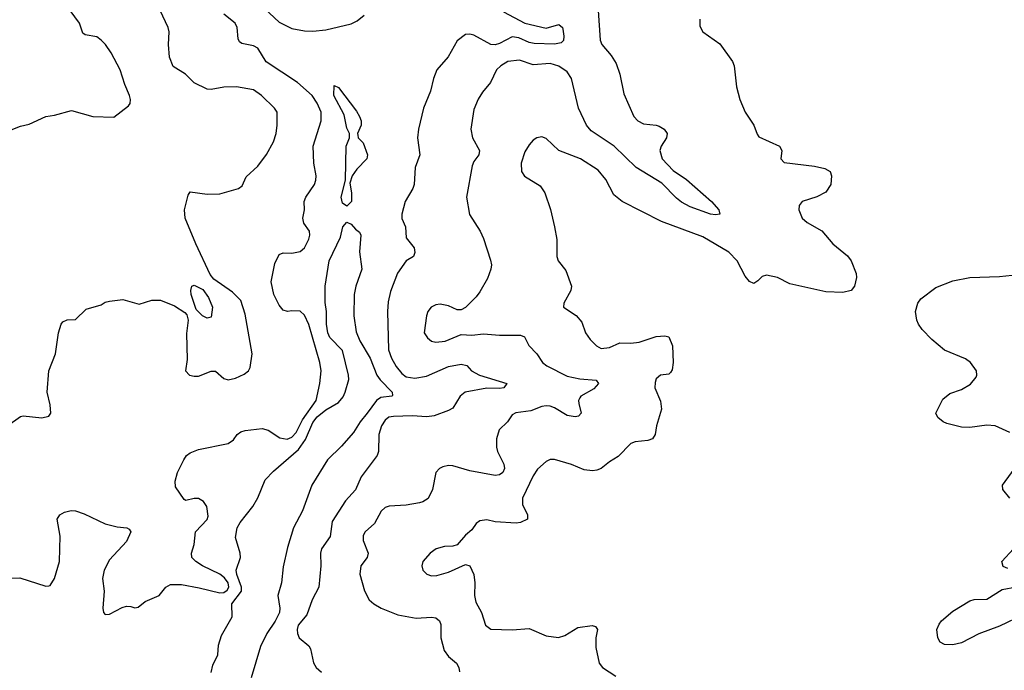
# Model space of a CAD drawing. Header units: inches. Extents: x 1384664 to 1536621, y 460766 to 646467.
# Tile 193 of 256: x 1441426 to 1446073, y 563377 to 566447. Entities that reach past the tile are written whole.
import ezdxf

# ---------------------------------------------------------------- set-up
doc = ezdxf.new("R2010")
doc.units = ezdxf.units.IN
doc.header["$MEASUREMENT"] = 0
doc.layers.add('B4546', color=7, linetype='Continuous')

msp = doc.modelspace()

# ---------------------------------------------------------------- linework, layer by layer
at = {"layer": 'B4546', "color": 5}
for points, elevation in [([(1442487.3, 566590), (1442650, 566436.2), (1442710, 566406.3), (1442770, 566394.3), (1442810, 566392.4), (1442870, 566399.9), (1442990, 566428.3), (1443018.3, 566441.7), (1443051.5, 566468.5)], 740), ([(1441362.7, 565917.3), (1441430, 565944.9), (1441470, 565954), (1441550, 565990.6), (1441590, 565996), (1441670, 566018), (1441770.4, 565990.4), (1441870, 565986.4), (1441939.5, 566040.5), (1441947.9, 566052.1), (1441949.7, 566070), (1441944, 566090), (1441921.8, 566141.8), (1441900.5, 566210), (1441858, 566290), (1441831.1, 566330), (1441811.2, 566350), (1441790, 566365.7), (1441735.4, 566375.4), (1441723.6, 566383.6), (1441708.6, 566430), (1441663.5, 566490)], 780), ([(1441370, 564532.7), (1441430, 564574), (1441442.9, 564577.1), (1441530, 564568.4), (1441563.2, 564576.8), (1441572.3, 564590), (1441569.5, 564630), (1441555.1, 564690), (1441563.7, 564790), (1441595.1, 564870), (1441608.7, 564970), (1441622, 565010), (1441630, 565022), (1441650, 565031.3), (1441690, 565032), (1441739, 565081), (1441810, 565102), (1441830, 565114), (1441850, 565118.8), (1441912.9, 565127.1), (1441990, 565104.9), (1442050, 565123), (1442090, 565123), (1442156.1, 565096.1), (1442205.2, 565065.2), (1442214.4, 565054.4), (1442220.7, 565030), (1442213.5, 564966.5), (1442215.6, 564844.4), (1442208.7, 564790), (1442227.3, 564770), (1442250, 564764.2), (1442270, 564765.3), (1442330, 564788.4), (1442350, 564788.2), (1442390, 564754.4), (1442410, 564748.2), (1442443.7, 564756.3), (1442485.1, 564774.9), (1442505.1, 564790), (1442514.3, 564805.7), (1442523.7, 564870), (1442490, 565057), (1442470, 565121.6), (1442430, 565160.7), (1442342, 565222), (1442325.2, 565245.2), (1442256.8, 565390), (1442206.3, 565510), (1442203.6, 565550), (1442221.2, 565618.8), (1442230, 565634.8), (1442310, 565623.1), (1442370, 565626), (1442459, 565650), (1442476.3, 565663.7), (1442494.5, 565705.5), (1442550, 565755.5), (1442590, 565810.5), (1442623.5, 565870), (1442635.8, 565910), (1442641.7, 565950), (1442640.5, 566010), (1442627.8, 566030), (1442567.8, 566090), (1442530, 566116.4), (1442449.7, 566129.7), (1442390, 566128.3), (1442330, 566117.6), (1442310, 566119.6), (1442250, 566149.7), (1442207.8, 566190), (1442150, 566226.3), (1442132.3, 566270), (1442127.8, 566330), (1442132, 566390), (1442127, 566410), (1442089.6, 566490)], 760), ([(1443710, 566483.6), (1443810.1, 566430.1), (1443910, 566407.1), (1443970, 566424), (1443987.1, 566410), (1443990, 566401.7), (1443994.5, 566370), (1443991.7, 566348.3), (1443981.5, 566338.5), (1443950, 566331.9), (1443854.3, 566334.3), (1443830, 566339.6), (1443782.2, 566362.2), (1443750, 566365.5), (1443690, 566335.5), (1443670, 566329), (1443650, 566329.6), (1443570, 566373.8), (1443550, 566379.2), (1443530, 566377.4), (1443490, 566347.1), (1443447.8, 566272.2), (1443394.7, 566210), (1443379.3, 566170), (1443364.6, 566110), (1443331.1, 566030), (1443307.6, 565930), (1443303.1, 565890), (1443314, 565810), (1443291.6, 565750), (1443287.1, 565670), (1443280.7, 565650), (1443244.8, 565590), (1443229.4, 565530), (1443229.5, 565509.5), (1443247.4, 565470), (1443250, 565418), (1443288, 565370), (1443290, 565348), (1443284, 565330), (1443250, 565309.6), (1443208.2, 565251.8), (1443175.6, 565164.4), (1443164.6, 565115.4), (1443161.7, 565070), (1443165.8, 564890), (1443181, 564850), (1443203, 564810), (1443230, 564777.8), (1443250, 564762), (1443290, 564754.8), (1443345.6, 564765.6), (1443450.1, 564810.1), (1443510, 564821.7), (1443536, 564816), (1443558.4, 564790), (1443595.8, 564770), (1443725.5, 564730), (1443710.6, 564710), (1443690, 564706.6), (1443630, 564709.1), (1443528.7, 564690), (1443504.4, 564670), (1443470, 564614.7), (1443450, 564603), (1443382, 564578), (1443346.8, 564573.2), (1443277.9, 564577.9), (1443190, 564575.3), (1443168.4, 564571.6), (1443150, 564558), (1443133.4, 564530), (1443121.5, 564490), (1443118.7, 564410), (1443113.7, 564390), (1443037.3, 564290), (1443010, 564228), (1442963.4, 564176.6), (1442900.1, 564079.9), (1442891, 564009), (1442850.4, 563950), (1442845.4, 563930), (1442847.6, 563870), (1442837.5, 563770), (1442807, 563710), (1442781.2, 563638.8), (1442740.2, 563590), (1442735.2, 563570), (1442736.5, 563550), (1442744.9, 563530), (1442790, 563492), (1442798, 563478), (1442812.9, 563412.9), (1442825.7, 563390), (1442850, 563368.8)], 740), ([(1444156.1, 566490), (1444164.9, 566350), (1444173.4, 566330), (1444217.5, 566277.5), (1444240.2, 566240.2), (1444258.8, 566190), (1444277.2, 566097.2), (1444324.2, 565990), (1444342.4, 565970), (1444370, 565955.6), (1444430, 565950.2), (1444444.6, 565944.6), (1444467.3, 565930), (1444482, 565910), (1444479.1, 565890), (1444454, 565850), (1444447.6, 565830), (1444458.7, 565790), (1444510, 565735.8), (1444573, 565693), (1444690.6, 565590), (1444724.9, 565550), (1444730.3, 565530), (1444710, 565526.4), (1444686, 565530), (1444590, 565564.2), (1444550, 565586.7), (1444524.9, 565604.9), (1444455.7, 565675.7), (1444335.8, 565750), (1444230.9, 565850.9), (1444122.2, 565922.2), (1444101, 565950), (1444062.7, 566030), (1444030.4, 566170.4), (1444010, 566200.4), (1443970, 566228.3), (1443930, 566239.9), (1443850, 566234.9), (1443784, 566256), (1443730.2, 566249.8), (1443697.1, 566230), (1443676.4, 566210), (1443647.2, 566150), (1443610, 566105.1), (1443590, 566072.3), (1443570, 566024), (1443554.6, 565930), (1443563.1, 565890), (1443595.2, 565830), (1443593.1, 565810), (1443570, 565777.6), (1443562, 565758), (1443534, 565610), (1443548.3, 565528.3), (1443598.4, 565450), (1443615.2, 565415.2), (1443648.4, 565311.6), (1443652.9, 565290), (1443649.1, 565270), (1443634.2, 565225.8), (1443597.5, 565162.5), (1443580.6, 565139.4), (1443530, 565089.7), (1443510, 565078), (1443490, 565078.7), (1443450, 565097.4), (1443410, 565105.3), (1443390, 565102), (1443367.4, 565090), (1443351.6, 565070), (1443345.5, 565050), (1443334.6, 564970), (1443350, 564945.3), (1443370, 564930.3), (1443390, 564926), (1443433.2, 564930), (1443510, 564961.3), (1443559, 564959), (1443615.3, 564964.7), (1443690, 564959), (1443790, 564958.6), (1443808.2, 564950), (1443828.5, 564910), (1443867, 564870), (1443893.4, 564830), (1443913.6, 564813.6), (1444010, 564765.3), (1444070, 564752.4), (1444146.3, 564746.3), (1444158, 564730), (1444134.8, 564705.2), (1444074.9, 564670), (1444070, 564662.9), (1444063.6, 564650), (1444064.5, 564635.5), (1444075.3, 564590), (1444063.6, 564576.4), (1444047.2, 564572.8), (1444010, 564579), (1443950, 564615.9), (1443930, 564624), (1443910, 564625.6), (1443890, 564622.6), (1443838, 564602), (1443768.1, 564591.9), (1443750, 564582.7), (1443728.8, 564550), (1443688.6, 564511.4), (1443676.6, 564470), (1443675.7, 564430), (1443680.5, 564410), (1443711.1, 564350), (1443714.2, 564330), (1443706, 564310), (1443690, 564299.7), (1443670, 564296.4), (1443550, 564318.7), (1443470, 564341.7), (1443450, 564344), (1443422.7, 564337.4), (1443407.7, 564330), (1443390.4, 564310), (1443373.7, 564230), (1443353, 564187), (1443328.4, 564171.6), (1443312.8, 564167.2), (1443250, 564155.9), (1443170, 564151), (1443150, 564144.7), (1443132.3, 564127.7), (1443100.9, 564070), (1443056.1, 564030), (1443046.8, 564013.2), (1443047.5, 563990), (1443070.2, 563929.8), (1443065.7, 563910), (1443035.8, 563870), (1443031.7, 563830), (1443052.7, 563752.7), (1443074.9, 563710), (1443096.9, 563690), (1443132.6, 563670), (1443210, 563638.5), (1443297.7, 563622.3), (1443370, 563628), (1443390, 563624.9), (1443407.2, 563610), (1443413.1, 563593.1), (1443412.8, 563530), (1443428.6, 563470), (1443450, 563442.6), (1443486.7, 563410), (1443498.7, 563390), (1443501.3, 563370)], 760), ([(1441350, 563812.4), (1441426.2, 563813.8), (1441550, 563773.4), (1441564.1, 563775.9), (1441570, 563777.3), (1441590, 563810.8), (1441614.5, 563890), (1441616.3, 564010), (1441603.6, 564090), (1441615.1, 564110), (1441637.3, 564122.8), (1441668.9, 564131.1), (1441690, 564129.2), (1441730, 564116.1), (1441830, 564068.2), (1441886, 564054), (1441931, 564050), (1441943.4, 564043.4), (1441950, 564031), (1441930, 563984.7), (1441850, 563898.7), (1441823.9, 563850), (1441817.4, 563810), (1441824.6, 563750), (1441818.4, 563670), (1441822, 563650), (1441830, 563640.7), (1441850, 563642), (1441910, 563673.4), (1441930, 563679.1), (1441950, 563678.8), (1441970, 563671), (1441984.7, 563675.3), (1442017.6, 563702.4), (1442084.5, 563730), (1442116.2, 563770), (1442138.4, 563781.6), (1442190, 563781.9), (1442273.3, 563766.7), (1442370, 563742.3), (1442390, 563743.8), (1442405.6, 563754.4), (1442413.5, 563770), (1442410.2, 563790), (1442393.3, 563813.3), (1442370, 563830.3), (1442288, 563870), (1442258, 563890), (1442238.9, 563910), (1442236.2, 563930), (1442249.6, 563970), (1442255.1, 564030), (1442310, 564088.2), (1442315.7, 564104.3), (1442308.4, 564150), (1442293.7, 564173.7), (1442270, 564187.1), (1442250, 564187.4), (1442210, 564178.4), (1442202.6, 564182.6), (1442162, 564242), (1442159.1, 564270), (1442170.8, 564310), (1442200.4, 564370), (1442213.3, 564390), (1442230, 564403.8), (1442270, 564418.2), (1442410, 564447.5), (1442435, 564465), (1442453, 564490), (1442470, 564502.8), (1442490, 564508.9), (1442570, 564517.8), (1442599.1, 564510), (1442653.3, 564473.3), (1442687.7, 564467.8), (1442710, 564477.3), (1442730, 564499.1), (1442761.4, 564558.6), (1442824.5, 564650), (1442842.1, 564730), (1442849, 564790), (1442842.5, 564830), (1442790, 565008), (1442770, 565053), (1442750, 565071.6), (1442710, 565074), (1442690, 565069.6), (1442670, 565077), (1442650, 565099.5), (1442625.7, 565150), (1442612.4, 565210), (1442630, 565296), (1442650, 565338.8), (1442670, 565347.3), (1442710, 565345.5), (1442750, 565353), (1442770, 565370.6), (1442790, 565410.8), (1442794.8, 565430), (1442793.1, 565450), (1442767.6, 565487.6), (1442763, 565510), (1442769.6, 565550), (1442768.5, 565590), (1442776.4, 565610), (1442817.7, 565670), (1442824, 565690), (1442825.7, 565710), (1442814.8, 565770), (1442810.8, 565850), (1442848.2, 565970), (1442848.3, 566010), (1442830, 566053.8), (1442805.6, 566090), (1442736.7, 566150), (1442588.5, 566248.5), (1442550, 566313.4), (1442530, 566324.5), (1442474.1, 566334.1), (1442462.7, 566342.7), (1442457.2, 566357.2), (1442452.3, 566410), (1442443.4, 566430), (1442390, 566473.5)], 740), ([(1444635.6, 566450), (1444636.5, 566416.5), (1444650.4, 566390), (1444730, 566332.9), (1444790.3, 566250), (1444798, 566230), (1444808.8, 566130), (1444824.9, 566070), (1444850.3, 566010), (1444890.4, 565950), (1444906.4, 565906.4), (1444914.9, 565894.9), (1445011, 565850), (1445022.8, 565830), (1445017.3, 565790), (1445033, 565773), (1445176.5, 565756.5), (1445224.9, 565744.9), (1445250.8, 565730), (1445257.3, 565710), (1445253.4, 565670), (1445230, 565634), (1445188.1, 565611.9), (1445118, 565590), (1445104, 565570), (1445103, 565550), (1445119.3, 565510), (1445143, 565490), (1445211.2, 565451.2), (1445263.1, 565390), (1445332.1, 565332.1), (1445349.2, 565310), (1445372.9, 565250), (1445374.9, 565230), (1445366.4, 565190), (1445350.4, 565170), (1445310, 565160.4), (1445230, 565162.4), (1445061.2, 565201.2), (1445002.7, 565230), (1444950, 565241.3), (1444930, 565235.6), (1444910, 565215.1), (1444890, 565202.9), (1444870, 565211.6), (1444850, 565237.6), (1444811.9, 565310), (1444772.3, 565350), (1444650, 565423.1), (1444454.3, 565494.3), (1444269.4, 565590), (1444230, 565620.7), (1444192.9, 565692.9), (1444156.4, 565736.4), (1444072, 565790), (1443969.8, 565829.8), (1443910, 565887), (1443890, 565894), (1443867.3, 565890), (1443850, 565878.4), (1443830, 565856.2), (1443810, 565823.7), (1443793.1, 565770), (1443794.4, 565730), (1443808.8, 565708.8), (1443882.6, 565662.6), (1443903.8, 565630), (1443931.6, 565551.6), (1443950.3, 565470), (1443961.3, 565410), (1443960.7, 565330), (1443967.3, 565310), (1444002.9, 565262.9), (1444030.3, 565190), (1444027.6, 565170), (1443994.7, 565110), (1443991.8, 565090), (1444051.5, 565051.5), (1444079.2, 565019.2), (1444096.1, 564970), (1444118.6, 564938.6), (1444148.2, 564908.2), (1444170, 564896.2), (1444210, 564900.3), (1444258, 564922), (1444310, 564920.2), (1444350, 564924.7), (1444430, 564952.4), (1444470, 564955.6), (1444490, 564950.3), (1444507.5, 564907.5), (1444510.1, 564829.9), (1444504.8, 564795.2), (1444498, 564782), (1444490, 564774.7), (1444450, 564769.6), (1444430, 564752.3), (1444424.2, 564735.8), (1444423.6, 564710), (1444450, 564646.8), (1444454.7, 564610), (1444430.9, 564530), (1444424.7, 564490), (1444411.8, 564470), (1444390, 564461.1), (1444330, 564455.4), (1444310, 564448), (1444250, 564385.7), (1444210, 564361.5), (1444170, 564329.8), (1444150, 564321.5), (1444130, 564317.7), (1444090, 564323.5), (1444030, 564348.2), (1443950, 564371.6), (1443930, 564371.6), (1443910, 564362), (1443870, 564325.6), (1443850, 564295.1), (1443799.1, 564190), (1443799.4, 564159.4), (1443823, 564110), (1443822.8, 564090), (1443790, 564074), (1443768.5, 564071.5), (1443670, 564076.9), (1443630, 564086.3), (1443598.3, 564081.7), (1443580.5, 564070), (1443559.4, 564040.6), (1443530, 564015.1), (1443490.3, 563969.7), (1443470, 563962), (1443430, 563961.7), (1443390.7, 563950), (1443362.4, 563930), (1443328.7, 563890), (1443323.1, 563870), (1443328, 563850), (1443347.4, 563830), (1443370, 563823.5), (1443395.1, 563824.9), (1443450, 563840.2), (1443530, 563875.8), (1443550, 563870.4), (1443568.5, 563828.5), (1443573.7, 563790), (1443573, 563730), (1443578.9, 563698.9), (1443605.7, 563650), (1443624.9, 563590), (1443650, 563570.4), (1443750, 563567.4), (1443830, 563574.3), (1443910, 563540.2), (1443968.2, 563531.8), (1443999.4, 563540.6), (1444060.7, 563579.3), (1444128.1, 563588.1), (1444143, 563583), (1444152.2, 563570), (1444144.6, 563530), (1444144.6, 563484.6), (1444160.4, 563410), (1444176.4, 563390), (1444239.1, 563350)], 780), ([(1442330, 563367), (1442338.1, 563401.9), (1442361.1, 563450), (1442365, 563495), (1442378.3, 563541.7), (1442429, 563630), (1442427.2, 563690), (1442472.3, 563750), (1442472.8, 563770), (1442450, 563828.7), (1442448, 563850), (1442467.8, 563910), (1442466.6, 563930), (1442443.7, 564003.8), (1442452.3, 564050), (1442465.7, 564074.3), (1442526.9, 564150), (1442550, 564190.3), (1442584, 564276), (1442623.6, 564316.4), (1442741.6, 564418.4), (1442774.6, 564465.4), (1442810, 564546.1), (1442830, 564573.5), (1442870, 564606.5), (1442930, 564640.5), (1442952.3, 564667.7), (1442962.1, 564690), (1442979.5, 564750), (1442977.2, 564770), (1442950, 564886), (1442890, 564947), (1442880.2, 564970), (1442873.2, 565010), (1442874, 565070), (1442867.3, 565112.8), (1442868.3, 565190), (1442886, 565310), (1442939.3, 565420.7), (1442951.1, 565470), (1442970, 565491.3), (1442990, 565482.8), (1443010, 565459), (1443030, 565444.9), (1443035.2, 565430), (1443029, 565351), (1443041.3, 565270), (1443013.1, 565190), (1443004.5, 565150), (1443003.1, 565050), (1443014.2, 564974.2), (1443031, 564931), (1443080.4, 564850), (1443111.6, 564770), (1443126.9, 564746.9), (1443184.4, 564690), (1443185.5, 564674.5), (1443182.8, 564670), (1443130, 564665), (1443109.2, 564650.8), (1443066.5, 564590), (1443032.1, 564550), (1443000.6, 564499.4), (1442945, 564435), (1442879, 564370), (1442804.3, 564250), (1442760.7, 564130), (1442718.2, 564050), (1442690, 563956.3), (1442670, 563866), (1442661.2, 563790), (1442644.6, 563730), (1442654.1, 563670), (1442651.6, 563650), (1442631.1, 563608.9), (1442591.8, 563550), (1442561.7, 563490), (1442518.7, 563341.3)], 720), ([(1446099.4, 564499.4), (1446030, 564531), (1445990, 564534.5), (1445910, 564523.1), (1445870, 564524.4), (1445802, 564542), (1445783.7, 564550), (1445759.3, 564570), (1445749.3, 564590), (1445782.9, 564657.1), (1445816.3, 564683.7), (1445870, 564701.3), (1445913.1, 564726.9), (1445939.1, 564760.9), (1445942.8, 564770), (1445940.7, 564790), (1445913.4, 564830), (1445890, 564847.5), (1445790, 564887.7), (1445730, 564938.2), (1445685.3, 564985.3), (1445668.5, 565010), (1445660.2, 565030), (1445653.7, 565070), (1445664.4, 565110), (1445679.2, 565130), (1445750, 565182.8), (1445830, 565214.4), (1445910, 565230.2), (1446050, 565234.9), (1446110, 565242.3)], 780), ([(1446098.4, 564190), (1446065.1, 564230), (1446064.2, 564250), (1446136.2, 564350)], 780), ([(1446090, 563857.6), (1446066.6, 563866.6), (1446061.6, 563890), (1446116.3, 563950)], 780), ([(1446161.7, 563638.3), (1446050, 563585.6), (1445951.7, 563548.3), (1445870, 563507), (1445830, 563497), (1445790, 563498), (1445770, 563509.3), (1445759.5, 563530), (1445754.5, 563570), (1445765.3, 563594.7), (1445776, 563610), (1445830, 563656.3), (1445910, 563704), (1445930, 563710.7), (1445990, 563713), (1446062, 563758), (1446130, 563770.7)], 780)]:
    msp.add_lwpolyline(points, dxfattribs=dict(at, elevation=elevation))
for points, elevation in [([(1442970, 565566.8), (1442950, 565581.1), (1442943.6, 565610), (1442962.9, 565690), (1442966, 565850), (1442982, 565890), (1442982, 565910), (1442970, 565935.3), (1442957.6, 565997.6), (1442909, 566090), (1442910, 566136), (1442930, 566126.8), (1443016.1, 566016.1), (1443030.4, 565990), (1443037.1, 565970), (1443037.3, 565950), (1443020.5, 565910), (1443021.6, 565901.6), (1443024, 565890), (1443046.6, 565866.6), (1443067.4, 565810), (1443064.7, 565790), (1443017.5, 565742.5), (1442995.7, 565710), (1442984.2, 565675.8), (1442991.2, 565630), (1442991.3, 565590)], 720), ([(1442310, 565039.3), (1442288, 565050), (1442259, 565079), (1442236, 565150), (1442233.2, 565170), (1442238, 565190), (1442250, 565194), (1442290, 565174), (1442316.7, 565136.7), (1442335.8, 565090), (1442330, 565044)], 760)]:
    msp.add_lwpolyline(points, close=True, dxfattribs=dict(at, elevation=elevation))

doc.saveas('drawing.dxf')
